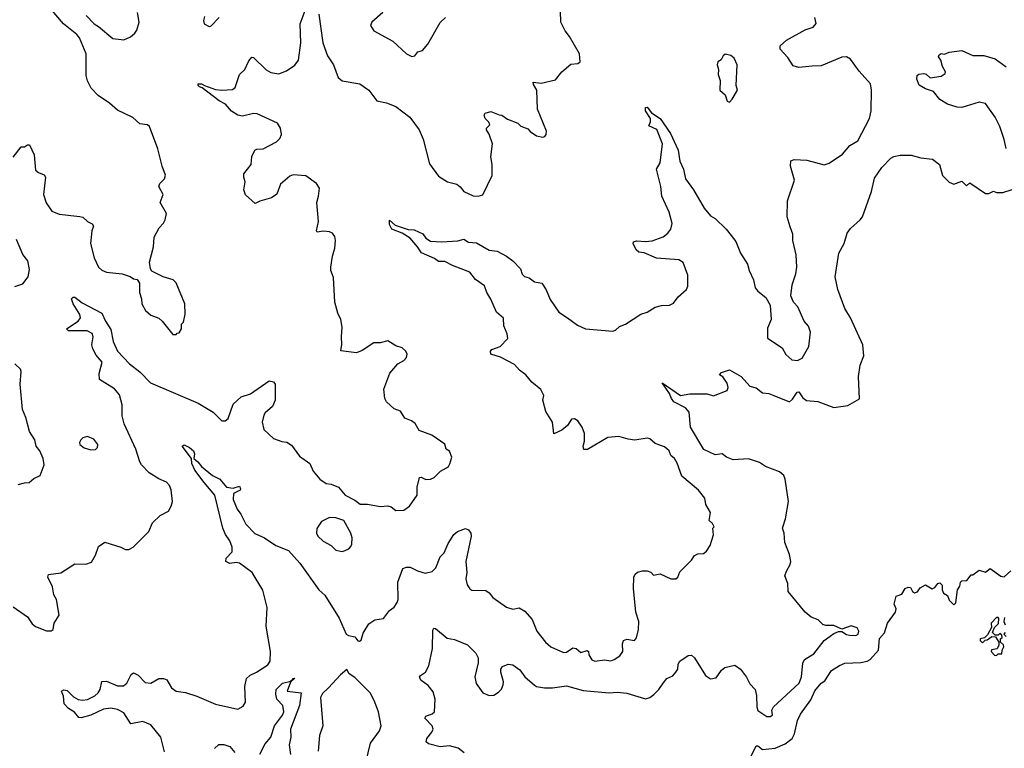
# Model space of a CAD drawing. Extents: x 2293878 to 2522763, y 823964 to 1006972.
# Tile 102 of 256: x 2327476 to 2333704, y 927574 to 932180. Entities that reach past the tile are written whole.
import ezdxf

# ---------------------------------------------------------------- set-up
doc = ezdxf.new("R2010")
doc.units = 0

msp = doc.modelspace()

# ---------------------------------------------------------------- linework, layer by layer
at = {"layer": '0CON20XD'}
for points in [[(2327435, 931310.8), (2327485, 931376.7), (2327505, 931377.5), (2327525, 931390), (2327538.3, 931388.3), (2327568, 931325), (2327575, 931230), (2327593.5, 931213.5), (2327629.4, 931199.4), (2327638, 931185), (2327625.6, 931075), (2327642.1, 931022.1), (2327678.9, 930968.9), (2327725, 930950.6), (2327857, 930937), (2327875, 930931.2), (2327904.5, 930904.5), (2327935, 930890), (2327942.2, 930875), (2327931.4, 930845), (2327922.9, 930765), (2327945.7, 930675), (2327973.3, 930615), (2327995, 930596.4), (2328024.7, 930584.7), (2328124.2, 930574.2), (2328175, 930556.7), (2328195, 930542.5), (2328218.3, 930538.3), (2328233.3, 930515), (2328233.3, 930455), (2328246.7, 930415), (2328247.5, 930385), (2328271.7, 930341.7), (2328305, 930313.3), (2328355, 930292.5), (2328377.5, 930275), (2328445, 930190), (2328465, 930190), (2328471.7, 930198.3), (2328485, 930200), (2328500, 930225), (2328500, 930255), (2328511.7, 930268.3), (2328521.7, 930318.3), (2328520, 930385), (2328465, 930517.5), (2328445.9, 930535.9), (2328384.1, 930554.1), (2328310.7, 930590.7), (2328302.5, 930605), (2328297, 930647), (2328321.2, 930745), (2328326.2, 930805), (2328358, 930865), (2328385.6, 930894.4), (2328396.1, 930916.1), (2328404.2, 930955), (2328364.4, 931025), (2328384, 931075), (2328355.8, 931125), (2328362, 931145), (2328392, 931175), (2328397.7, 931197.7), (2328376.2, 931255), (2328348.8, 931365), (2328296.7, 931505), (2328285, 931516.7), (2328235, 931522), (2328191.2, 931561.2), (2328095, 931608), (2328043.4, 931653.4), (2327971.2, 931701.2), (2327927, 931747), (2327904.5, 931794.5), (2327896.8, 931826.8), (2327895.4, 931965), (2327853.4, 932065), (2327836.5, 932086.5), (2327752.9, 932155), (2327655, 932267.5)], [(2327435, 928468), (2327525, 928406), (2327555, 928361.2), (2327575, 928344), (2327645, 928317.1), (2327675, 928316.7), (2327687.5, 928325), (2327694.2, 928365.8), (2327726.2, 928415), (2327708.8, 928515), (2327691.2, 928545), (2327683.8, 928595), (2327653.3, 928655), (2327657, 928673), (2327735.9, 928684.1), (2327825, 928740), (2327893, 928737), (2327930, 928750), (2327955.9, 928794.1), (2327975, 928850), (2328015, 928876), (2328115, 928846), (2328145, 928830), (2328165, 928831.2), (2328192.5, 928845), (2328292, 928945), (2328315, 928998.8), (2328365, 929046), (2328417.1, 929072.9), (2328434.3, 929105.7), (2328442, 929135), (2328432.7, 929207.3), (2328423.1, 929235), (2328405, 929255.6), (2328355, 929277.8), (2328294.7, 929314.7), (2328246.7, 929365), (2328235, 929386), (2328210.6, 929465), (2328135.5, 929625), (2328123.5, 929675), (2328124.4, 929745), (2328107.8, 929807.8), (2328075, 929846.9), (2327980, 929905), (2327977.4, 929942.6), (2327996.9, 930015), (2327958.6, 930058.6), (2327938.9, 930098.9), (2327932.7, 930125), (2327939.4, 930175), (2327935, 930196.7), (2327903.3, 930213.3), (2327784.2, 930214.2), (2327772.5, 930225), (2327846.2, 930273.8), (2327860.6, 930295), (2327856.3, 930316.3), (2327814.4, 930385), (2327804.1, 930415.9), (2327813.3, 930426.7), (2327825, 930426), (2327870, 930390), (2327995, 930325.6), (2328018.2, 930275), (2328052, 930222), (2328066.2, 930145), (2328093.8, 930085), (2328170, 930005), (2328234.8, 929954.8), (2328302.2, 929885), (2328605, 929755.7), (2328699.1, 929699.1), (2328755, 929643.8), (2328775.9, 929644.1), (2328795, 929660), (2328825, 929750), (2328877.5, 929795), (2328935.7, 929814.3), (2329053, 929897), (2329081.7, 929891.7), (2329092.5, 929875), (2329090.8, 929775), (2329074, 929735), (2329028, 929695), (2329020.3, 929679.7), (2329010, 929635), (2329019.5, 929589.5), (2329081.7, 929531.7), (2329133.9, 929513.9), (2329165, 929510), (2329195, 929491.2), (2329245, 929420), (2329310, 929375), (2329332, 929325), (2329374.5, 929274.5), (2329415, 929248.8), (2329445, 929243.8), (2329492.5, 929225), (2329533.6, 929173.6), (2329595, 929143.3), (2329628.3, 929118.3), (2329675, 929117.1), (2329755, 929102.2), (2329805, 929107.5), (2329825, 929100.8), (2329855, 929078), (2329905, 929079.2), (2329942, 929105), (2329989.2, 929175), (2329990, 929225), (2330004.3, 929285.7), (2330015, 929288), (2330045, 929274.2), (2330075, 929276), (2330096.7, 929285), (2330136.7, 929325), (2330175, 929346.7), (2330187.5, 929355), (2330197, 929373), (2330210, 929415), (2330195, 929452.5), (2330172.5, 929465), (2330165, 929497.5), (2330082.7, 929552.7), (2330002.1, 929582.1), (2329977.6, 929627.6), (2329954.4, 929644.4), (2329912.1, 929662.1), (2329883.8, 929705), (2329845, 929720.8), (2329796, 929765), (2329785.8, 929785), (2329778.8, 929845), (2329817.1, 929945), (2329866.7, 930005), (2329905, 930026.7), (2329922.5, 930045), (2329927.5, 930065), (2329917.5, 930085), (2329895, 930106.7), (2329855, 930118.8), (2329805, 930150), (2329755, 930136.7), (2329715, 930136.7), (2329642.1, 930087.9), (2329605, 930074.2), (2329507.5, 930087.5), (2329514.1, 930125.9), (2329510.6, 930175), (2329515.7, 930235.7), (2329506.2, 930285), (2329487.5, 930325), (2329468.8, 930395), (2329460.8, 930550.8), (2329444.4, 930595), (2329443.3, 930615), (2329454.4, 930685), (2329470, 930735), (2329473.1, 930785), (2329468.7, 930808.7), (2329455, 930831.2), (2329435, 930840), (2329395, 930843.8), (2329356.7, 930836.7), (2329352, 930845), (2329366, 930905), (2329354.2, 931025), (2329365.8, 931065), (2329371.2, 931115), (2329353.3, 931145), (2329285, 931194.2), (2329205, 931200), (2329185, 931190.8), (2329125, 931140), (2329102.3, 931077.7), (2329067.5, 931055), (2328995, 931033.8), (2328965, 931017.5), (2328903, 931073), (2328892.5, 931105), (2328902.5, 931155), (2328892.5, 931185), (2328893.3, 931205), (2328940, 931265), (2328943.3, 931315), (2328962.5, 931355), (2328975, 931362.5), (2329015, 931363.8), (2329100.9, 931409.1), (2329120.9, 931429.1), (2329130.8, 931455), (2329126, 931495), (2329105.6, 931525.6), (2328977.5, 931585), (2328955, 931587.5), (2328885, 931570), (2328855, 931576.2), (2328815, 931601.4), (2328777.1, 931647.1), (2328737.7, 931667.7), (2328629.2, 931749.2), (2328613.8, 931755), (2328603.8, 931765), (2328603.8, 931775), (2328625, 931775.8), (2328643.8, 931763.8), (2328715, 931738.8), (2328755, 931734), (2328821.7, 931738.3), (2328837.7, 931752.3), (2328866.4, 931833.6), (2328898.8, 931865), (2328925, 931920), (2328945, 931943.8), (2328955, 931941.2), (2329035, 931862.9), (2329065, 931845.6), (2329115, 931839.2), (2329162.7, 931857.3), (2329216.8, 931893.2), (2329240, 931925), (2329253.6, 932035), (2329250.5, 932155), (2329281.4, 932238.6)], [(2327895, 932206.9), (2327945.8, 932155), (2327975, 932138.1), (2328065, 932061.9), (2328135, 932052.9), (2328177.3, 932072.7), (2328203.3, 932095), (2328215.7, 932114.3), (2328230.8, 932165), (2328221.1, 932225)], [(2328643.2, 929255), (2328583.1, 929333.1), (2328564.7, 929375), (2328562.9, 929405), (2328503.3, 929485), (2328515, 929491.9), (2328550, 929475), (2328574.6, 929455), (2328582, 929435), (2328577.1, 929405), (2328601.8, 929385), (2328624.8, 929354.8), (2328695, 929299.2), (2328742, 929275), (2328784.3, 929225), (2328825, 929218.8), (2328865, 929232), (2328872.2, 929215), (2328869.5, 929205), (2328828.6, 929185), (2328826.8, 929146.8), (2328850.8, 929085), (2328875, 929053.8), (2328905, 928990), (2328962.4, 928932.4), (2329025, 928904), (2329096.2, 928855), (2329175, 928823.8), (2329247.5, 928745), (2329368.6, 928575), (2329405, 928542), (2329497.4, 928397.4), (2329541.2, 928295), (2329555, 928286), (2329595, 928277.5), (2329615, 928253.3), (2329625, 928251.2), (2329635, 928256.7), (2329647.3, 928302.7), (2329685, 928360), (2329722.5, 928385), (2329776.7, 928395), (2329815.8, 928444.2), (2329845, 928466.7), (2329864, 928495), (2329870, 928515), (2329866.7, 928625), (2329900, 928710), (2329921.7, 928718.3), (2329945, 928718.8), (2329992.5, 928695), (2330041.2, 928681.2), (2330085, 928691.4), (2330108.9, 928715), (2330135.7, 928784.3), (2330159.7, 928810.3), (2330185, 928869.2), (2330221.2, 928925), (2330245, 928943.8), (2330295, 928962.5), (2330315, 928954), (2330329.2, 928935), (2330331.4, 928915), (2330296.9, 928755), (2330304.3, 928685), (2330297.5, 928645), (2330307, 928607), (2330322.3, 928582.3), (2330335, 928573.8), (2330425, 928570.8), (2330446.2, 928556.2), (2330467.6, 928527.6), (2330555, 928467.1), (2330595, 928454.2), (2330635, 928462.5), (2330671.7, 928441.7), (2330717.9, 928387.9), (2330745.7, 928315), (2330802.5, 928245), (2330836, 928215), (2330915, 928179.4), (2330935, 928181.9), (2330975, 928209.1), (2330994.7, 928204.7), (2331025, 928180), (2331065, 928192.5), (2331074, 928185), (2331075.6, 928165), (2331093.7, 928133.7), (2331114.5, 928124.5), (2331175, 928132.5), (2331215, 928127.5), (2331235.7, 928134.3), (2331271.7, 928158.3), (2331290, 928185), (2331288.8, 928235), (2331295, 928255.8), (2331315, 928263.5), (2331364.2, 928255.8), (2331376.8, 928273.2), (2331389.2, 928325), (2331391.2, 928375), (2331372.2, 928435), (2331358.6, 928585), (2331361.2, 928655), (2331368.8, 928675), (2331383, 928687), (2331415, 928696.2), (2331445, 928696.2), (2331467.3, 928687.3), (2331485, 928667.5), (2331526.1, 928676.1), (2331595, 928646.2), (2331625, 928646.2), (2331638.8, 928655), (2331651.1, 928688.9), (2331725.8, 928764.2), (2331745, 928793.3), (2331765, 928803.3), (2331800, 928805), (2331819.5, 928820.5), (2331842.5, 928855), (2331863.3, 928923.3), (2331860, 928965), (2331867.5, 928975), (2331857.5, 928995), (2331836.7, 929015), (2331846, 929065), (2331816.7, 929115), (2331810, 929155), (2331768.6, 929205), (2331664.5, 929295), (2331635, 929376.7), (2331616.7, 929405), (2331594.2, 929424.2), (2331583.8, 929455), (2331555, 929478.8), (2331495, 929501.2), (2331461.2, 929531.2), (2331444.1, 929534.1), (2331367, 929523), (2331325, 929527.5), (2331265, 929545.6), (2331195, 929538.6), (2331067.7, 929462.3), (2331045, 929462.5), (2331038.8, 929485), (2331048.8, 929515), (2331048.6, 929565), (2331032.5, 929605), (2331006, 929645), (2330985, 929655.8), (2330966.2, 929653.8), (2330941.2, 929615), (2330905, 929586.2), (2330855, 929562.5), (2330846.2, 929635), (2330802.7, 929702.7), (2330784.2, 929774.2), (2330790, 929805), (2330772.3, 929842.3), (2330715, 929888.8), (2330676.2, 929935), (2330636.2, 929965), (2330605, 930000), (2330516.9, 930046.9), (2330456.4, 930066.4), (2330453.3, 930085), (2330461.2, 930095), (2330515, 930114), (2330563.3, 930165), (2330559.2, 930195), (2330538.8, 930245), (2330535, 930292.5), (2330491.7, 930331.7), (2330456.7, 930413.3), (2330430, 930455), (2330415, 930498.8), (2330357.9, 930537.9), (2330323.3, 930585), (2330213, 930627), (2330165, 930652), (2330125, 930651.2), (2330100, 930670), (2330016.4, 930706.4), (2329992, 930745), (2329945, 930799.4), (2329895, 930831.4), (2329830, 930855), (2329813.8, 930885), (2329815, 930912.5), (2329851.5, 930881.5), (2329933.5, 930853.5), (2329971.3, 930851.3), (2330025.6, 930825.6), (2330045, 930800), (2330075, 930780), (2330145, 930776), (2330247.7, 930782.3), (2330285, 930792.5), (2330313.6, 930773.6), (2330365, 930770), (2330445, 930724.2), (2330495, 930716.2), (2330555, 930686), (2330594, 930655), (2330643.8, 930605), (2330655, 930572.5), (2330667.7, 930557.7), (2330697.7, 930547.7), (2330732.7, 930522.7), (2330778.8, 930515), (2330805, 930473.3), (2330831.7, 930411.7), (2330885, 930332), (2330940, 930295), (2331005, 930249.4), (2331055, 930226.2), (2331228.3, 930211.7), (2331245, 930216.7), (2331268.6, 930241.4), (2331306.7, 930255), (2331405, 930318), (2331445, 930332), (2331495, 930363.5), (2331535, 930373.8), (2331585, 930375.7), (2331611.2, 930388.8), (2331641.7, 930428.3), (2331693.3, 930475), (2331701.2, 930495), (2331702.5, 930565), (2331672, 930645), (2331645, 930661.9), (2331503.4, 930673.4), (2331426.1, 930706.1), (2331391.5, 930711.5), (2331374.6, 930724.6), (2331356.2, 930765), (2331357.5, 930775), (2331377.5, 930782.5), (2331435, 930778.5), (2331477.2, 930782.8), (2331545, 930808.5), (2331575, 930830), (2331595, 930856.2), (2331602.1, 930892.1), (2331584.1, 930964.1), (2331537.5, 931065), (2331530.5, 931125), (2331504.2, 931235), (2331526.2, 931275), (2331540.6, 931395), (2331505.4, 931485.4), (2331455, 931510), (2331465.7, 931534.3), (2331466, 931555), (2331433.1, 931605), (2331434.3, 931625.7), (2331445, 931627.5), (2331471.1, 931591.1), (2331526.5, 931556.5), (2331591.9, 931461.9), (2331640.5, 931355), (2331652.2, 931285), (2331674.4, 931234.4), (2331686.9, 931175), (2331736.9, 931105), (2331805, 930988.8), (2331845, 930941.2), (2331875, 930923.8), (2331945, 930855.8), (2331975.8, 930815), (2332005, 930778.8), (2332034.4, 930705), (2332078.6, 930635), (2332089.2, 930595), (2332117.5, 930535), (2332128, 930485), (2332143.8, 930465), (2332195, 930423.8), (2332222.5, 930375), (2332229.2, 930285), (2332205, 930230), (2332205, 930167.5), (2332298.8, 930105), (2332322.7, 930062.7), (2332359.5, 930029.5), (2332396.4, 930026.4), (2332425, 930040), (2332467.5, 930115), (2332477.3, 930205), (2332465, 930243.3), (2332437.1, 930275), (2332396.7, 930365), (2332370, 930395), (2332354.2, 930435), (2332360.8, 930505), (2332385.6, 930574.4), (2332391.4, 930615), (2332386.8, 930693.2), (2332366.2, 930785), (2332366.2, 930825), (2332348.6, 930871.4), (2332330.5, 930935), (2332333.1, 931035), (2332376.9, 931165), (2332351.4, 931255), (2332352.7, 931287.3), (2332375, 931296.2), (2332455, 931291.4), (2332565, 931262), (2332595.8, 931274.2), (2332680.3, 931329.7), (2332726, 931385), (2332778.2, 931415), (2332851.5, 931555), (2332861.8, 931605), (2332864.3, 931734.3), (2332857.5, 931775), (2332785.6, 931855), (2332731.7, 931931.7), (2332705.5, 931945.5), (2332675, 931944.4), (2332545, 931887.8), (2332487.6, 931887.6), (2332405, 931878.9), (2332368.7, 931888.7), (2332335, 931941.2), (2332285.8, 931995), (2332286.7, 932015), (2332325, 932050), (2332445, 932115.7), (2332495, 932132.5), (2332514, 932156), (2332505.8, 932195)], [(2328645, 932200), (2328637.5, 932175), (2328642.5, 932155), (2328675, 932137.5), (2328685, 932140), (2328736.7, 932195)], [(2329368.1, 932215), (2329392.2, 932035), (2329422.1, 931952.1), (2329460.8, 931895), (2329490, 931815), (2329515, 931793.8), (2329627.5, 931775), (2329683.9, 931733.9), (2329735, 931666.7), (2329795, 931654), (2329855, 931632), (2329942.5, 931565), (2330002, 931485), (2330027.5, 931425), (2330068.3, 931268.3), (2330125, 931191.2), (2330182.5, 931155), (2330239.7, 931139.7), (2330262.7, 931122.7), (2330285, 931093.3), (2330345, 931066.2), (2330375, 931063.8), (2330405, 931073.3), (2330463.8, 931195), (2330464.2, 931265), (2330456.4, 931313.6), (2330466.7, 931395), (2330445.9, 931455.9), (2330427.5, 931485), (2330427.5, 931495), (2330450, 931515), (2330443, 931533), (2330420, 931555), (2330413.8, 931576.2), (2330420.7, 931589.3), (2330455, 931600), (2330508.3, 931578.3), (2330525, 931577.5), (2330561.7, 931551.7), (2330626.1, 931526.1), (2330646.4, 931506.4), (2330690.7, 931490.7), (2330705, 931473.3), (2330745, 931446.7), (2330785, 931437.5), (2330798.3, 931441.7), (2330806.4, 931453.6), (2330808.8, 931475), (2330750, 931615), (2330746.2, 931735), (2330725, 931770), (2330722.5, 931785), (2330775, 931780), (2330865, 931800.8), (2330905, 931850), (2330961.7, 931898.3), (2331006.4, 931903.6), (2331020, 931915), (2331017.5, 931965), (2330953.2, 932073.2), (2330925, 932110), (2330899.2, 932165), (2330896.7, 932235)], [(2329772, 932225), (2329702.5, 932165), (2329693.6, 932143.6), (2329715, 932110), (2329835, 932043.8), (2329923.3, 931965), (2329955, 931948.8), (2329975, 931952.5), (2329995, 931976.7), (2330023.6, 931986.4), (2330057.5, 932025), (2330135, 932162.5), (2330168.8, 932195)], [(2331965, 931660), (2331983, 931677), (2332016.7, 931735), (2332007.5, 931765), (2332013.3, 931895), (2331995, 931937.5), (2331973.6, 931953.6), (2331937, 931963), (2331925, 931952.5), (2331913, 931927), (2331892.5, 931915), (2331886.7, 931895), (2331896.2, 931865), (2331893.3, 931833.3), (2331906.7, 931795), (2331903.3, 931735), (2331937.5, 931705), (2331950, 931665), (2331965, 931660)], [(2333716.2, 931366.2), (2333702.3, 931422.3), (2333674.6, 931505), (2333646.8, 931565), (2333585, 931651.4), (2333545, 931659.2), (2333434.6, 931625.4), (2333405, 931627.1), (2333345, 931645.6), (2333296.2, 931675), (2333255.8, 931725.8), (2333205, 931743.3), (2333166.1, 931766.1), (2333150, 931805), (2333151.7, 931828.3), (2333163, 931837), (2333195, 931840), (2333210, 931835), (2333235, 931812.5), (2333305, 931822.5), (2333329.3, 931840.7), (2333331.7, 931851.7), (2333312.5, 931885), (2333302.5, 931925), (2333287.5, 931945), (2333290.7, 931959.3), (2333303.6, 931966.4), (2333325, 931962.5), (2333355, 931976.2), (2333435, 931986), (2333504.4, 931954.4), (2333575, 931953.8), (2333645, 931932.5), (2333715, 931882)], [(2331546.9, 927985), (2331570, 928015), (2331607.5, 928032.5), (2331626.7, 928055), (2331638.8, 928075), (2331641.2, 928105), (2331651.2, 928125), (2331705, 928160), (2331725, 928162), (2331745, 928146.2), (2331814.3, 928035), (2331845, 928014), (2331880.5, 928019.5), (2331915, 928068.8), (2331935, 928084), (2331999.3, 928099.3), (2332035, 928073.8), (2332073.2, 928023.2), (2332095, 927981.2), (2332128.8, 927945), (2332136.6, 927906.6), (2332138, 927835), (2332145, 927813.3), (2332202.5, 927775), (2332225, 927774.3), (2332238, 927785), (2332233.8, 927815), (2332244, 927835), (2332406.4, 927985), (2332420.4, 928025), (2332428.9, 928111.1), (2332440, 928135), (2332499.3, 928170.7), (2332563.7, 928256.3), (2332601.7, 928281.7), (2332625, 928300), (2332655, 928312.5), (2332675, 928312.5), (2332705, 928293.8), (2332725, 928288.8), (2332765, 928286.2), (2332778.8, 928295), (2332783.3, 928315), (2332772.5, 928335), (2332735, 928348), (2332675, 928327.5), (2332625, 928350.8), (2332575, 928349.4), (2332555, 928356.9), (2332525.4, 928385.4), (2332482.6, 928402.6), (2332444, 928435), (2332335.7, 928565.7), (2332333.8, 928615), (2332316.2, 928665), (2332325.8, 928694.2), (2332350, 928735), (2332353.8, 928755), (2332345, 928800), (2332316, 928875), (2332311.2, 928935), (2332300, 928965), (2332319.2, 929025), (2332338.8, 929135), (2332317.8, 929275), (2332309.3, 929299.3), (2332282.7, 929322.7), (2332193.3, 929355), (2332155, 929380.8), (2332085, 929404), (2331987.7, 929397.7), (2331947.5, 929415), (2331920, 929435), (2331875, 929429.4), (2331804, 929464), (2331718.8, 929605), (2331709.5, 929699.5), (2331686.1, 929726.1), (2331613.5, 929765), (2331598.8, 929785), (2331586.9, 929816.9), (2331540, 929885), (2331655, 929804.2), (2331714.4, 929815.6), (2331825, 929815.7), (2331865, 929802), (2331950, 929835), (2331956.2, 929855), (2331951.7, 929881.7), (2331923, 929923), (2331902.5, 929935), (2331915, 929950), (2331965, 929966.7), (2332038.8, 929925), (2332095, 929863.3), (2332135, 929853.8), (2332175, 929821.2), (2332215, 929817.5), (2332245.8, 929804.2), (2332345, 929764.3), (2332365, 929781.9), (2332393.3, 929825), (2332405, 929828.1), (2332428.9, 929788.9), (2332453.2, 929773.2), (2332525, 929765.8), (2332625, 929729.5), (2332715, 929741.8), (2332786.8, 929783.2), (2332780.9, 929925), (2332793, 929997), (2332814.2, 930054.2), (2332809.4, 930125), (2332730.6, 930295), (2332694.4, 930355), (2332650, 930475), (2332634.4, 930555), (2332658, 930705), (2332691.4, 930765), (2332709.7, 930830.3), (2332730.3, 930859.7), (2332792.5, 930915), (2332806.2, 930935), (2332864.2, 931095), (2332881.7, 931178.3), (2332928.8, 931245), (2332985, 931304), (2333005, 931315.7), (2333045, 931322.9), (2333115, 931322.9), (2333175, 931308), (2333249.5, 931299.5), (2333293.3, 931265), (2333313.8, 931195), (2333355, 931153.3), (2333385, 931140), (2333435, 931160), (2333465, 931130), (2333485, 931150), (2333585, 931082.5), (2333605, 931082.5), (2333635, 931096.7), (2333655, 931087.5), (2333695, 931087.5), (2333753.6, 931106.4)], [(2327445, 930492.5), (2327495, 930511.2), (2327530, 930555), (2327538.3, 930601.7), (2327526.9, 930655), (2327495.4, 930695.4), (2327455, 930790)], [(2327465, 929240.8), (2327505, 929252.5), (2327535, 929254), (2327565, 929278.8), (2327605, 929298.8), (2327629.4, 929365), (2327624, 929405), (2327602, 929455), (2327578.8, 929485), (2327571.2, 929525), (2327537.4, 929577.4), (2327513.5, 929665), (2327492.7, 929715), (2327479.4, 929875), (2327485.7, 929955.7), (2327481.4, 929971.4), (2327445.8, 930005)], [(2327925, 929460), (2327955, 929464), (2327968, 929475), (2327969.2, 929495), (2327945, 929528), (2327905, 929545.8), (2327875, 929536.2), (2327862.5, 929525), (2327853.6, 929506.4), (2327856.7, 929495), (2327882.7, 929472.7), (2327925, 929460)], [(2328391.4, 927551.4), (2328368.6, 927645), (2328305, 927722.7), (2328255, 927743.5), (2328179.1, 927729.1), (2328135, 927797.5), (2328095, 927819.2), (2328052.8, 927827.2), (2328005, 927822), (2327925, 927783.5), (2327865, 927766.7), (2327848.9, 927768.9), (2327821.7, 927801.7), (2327784.6, 927824.6), (2327756.2, 927855), (2327753, 927903), (2327740, 927935), (2327755, 927942.5), (2327775, 927940), (2327815, 927898.8), (2327845, 927881.6), (2327872.6, 927877.4), (2327905, 927883.1), (2327950.8, 927905), (2327971.9, 927925), (2327984.3, 927945), (2327995, 927996), (2328025, 927998.1), (2328095, 927968.9), (2328131.7, 927968.3), (2328154.3, 927985), (2328180, 928040), (2328195, 928050), (2328225.6, 928035.6), (2328269.5, 927989.5), (2328305, 927985.8), (2328355, 928014.2), (2328385.5, 928015.5), (2328405.6, 928005.6), (2328435, 927956.2), (2328465, 927934.3), (2328525, 927926), (2328595, 927904), (2328715, 927851.9), (2328855, 927820.8), (2328890, 927840), (2328904, 927865), (2328899.6, 927965), (2328911.1, 928015), (2328933.6, 928036.4), (2328974.2, 928055), (2329045, 928102), (2329060, 928125), (2329062.5, 928185), (2329034.2, 928345), (2329041.4, 928465), (2329014.3, 928574.3), (2328946, 928685), (2328865, 928744.4), (2328845, 928748.9), (2328805, 928742.9), (2328780, 928755), (2328780.8, 928775), (2328820, 928815), (2328820, 928845), (2328805.8, 928885.8), (2328776.9, 928925), (2328759.6, 928965), (2328710, 929175), (2328643.2, 929255)], [(2329515, 928817.5), (2329535, 928824), (2329556.7, 928835), (2329570, 928850), (2329577.5, 928865), (2329578, 928905), (2329571.2, 928935), (2329526.7, 929015), (2329475, 929031.2), (2329435, 929033.8), (2329385, 929006.7), (2329356, 928964), (2329352, 928935), (2329360.8, 928915), (2329395, 928884.3), (2329446, 928855), (2329475, 928827.1), (2329515, 928817.5)], [(2332088.6, 927495), (2332135, 927590), (2332145, 927589.5), (2332175, 927566.9), (2332255, 927575.4), (2332318.1, 927601.9), (2332361.1, 927635), (2332376.2, 927665), (2332395, 927748.8), (2332415, 927788.6), (2332479.2, 927880.8), (2332505, 927938.1), (2332545, 927985.7), (2332568.8, 928001.2), (2332610.8, 928065), (2332661.7, 928098.3), (2332695, 928112.5), (2332796.6, 928116.6), (2332836.2, 928123.8), (2332854.7, 928135.3), (2332908.8, 928195), (2332915, 928268.8), (2332946.9, 928303.1), (2332965.5, 928364.5), (2333016, 928435), (2333018.8, 928455), (2333007.5, 928485), (2333020, 928535), (2333055, 928547.5), (2333077.5, 928585), (2333095, 928593.3), (2333110, 928590), (2333122.5, 928565), (2333135, 928556.7), (2333155, 928562.5), (2333170.7, 928589.3), (2333205, 928607.5), (2333247, 928583), (2333265, 928590), (2333283.6, 928616.4), (2333295, 928620), (2333310, 928605), (2333310, 928575), (2333320, 928555), (2333345, 928540), (2333355, 928510), (2333385, 928480), (2333396.4, 928493.6), (2333407.5, 928575), (2333421.7, 928598.3), (2333427.5, 928625), (2333435, 928632.5), (2333466.1, 928633.9), (2333495, 928670), (2333505, 928670), (2333545, 928700), (2333585, 928687.5), (2333615, 928710), (2333681.7, 928661.7), (2333703, 928657), (2333744, 928696)], [(2333655, 928160), (2333665, 928170), (2333688.3, 928171.7), (2333690, 928195), (2333700, 928215), (2333698.3, 928228.3), (2333680, 928245), (2333680, 928265), (2333690, 928275), (2333688.3, 928288.3), (2333675, 928300), (2333665, 928290), (2333645, 928290), (2333630, 928305), (2333641.7, 928338.3), (2333667, 928363), (2333670, 928395), (2333665, 928400), (2333655, 928400), (2333620, 928365), (2333621.7, 928338.3), (2333598.3, 928291.7), (2333578.3, 928271.7), (2333550, 928265), (2333550, 928255), (2333565, 928240), (2333581.7, 928258.3), (2333595, 928260), (2333625, 928280), (2333648.3, 928278.3), (2333670, 928245), (2333670, 928225), (2333658.3, 928201.7), (2333623, 928197), (2333620, 928185), (2333641.7, 928161.7), (2333655, 928160)], [(2333705, 928400), (2333700, 928375), (2333710, 928355)], [(2330286.2, 927545), (2330250, 927575), (2330195, 927589.2), (2330135, 927582.2), (2330061.3, 927601.3), (2330045.7, 927615), (2330051.1, 927635), (2330082.9, 927675), (2330091.4, 927695), (2330085.6, 927715), (2330038.1, 927765), (2330045, 927777.5), (2330085, 927792.5), (2330100, 927805), (2330104.4, 927885), (2330090.6, 927930.6), (2330060, 927970), (2330012.5, 928005), (2330003.8, 928025), (2330010, 928035), (2330042, 928055), (2330062.9, 928095), (2330087.1, 928205), (2330089.5, 928320.5), (2330095, 928332.5), (2330105, 928331.2), (2330180.5, 928270.5), (2330225, 928262.2), (2330308.2, 928228.2), (2330361.4, 928175), (2330375.6, 928145), (2330375.6, 928115), (2330353.7, 928026.3), (2330363.8, 927983.8), (2330404.2, 927925), (2330445, 927908.5), (2330475, 927910), (2330505, 927928.1), (2330522.4, 927947.6), (2330534.5, 927975), (2330535.4, 927994.6), (2330518.5, 928055), (2330519.4, 928075), (2330530, 928090), (2330565.8, 928105.8), (2330595, 928102.5), (2330639.1, 928069.1), (2330670, 928025), (2330732.4, 927972.4), (2330745, 927964.3), (2330795, 927955.7), (2330845.5, 927955.5), (2330935, 927967.8), (2331039.4, 927939.4), (2331205, 927924.6), (2331255, 927928.2), (2331315, 927922.2), (2331435, 927885.5), (2331462.5, 927895), (2331486.4, 927913.6), (2331519.4, 927945), (2331546.9, 927985)], [(2333710, 928305), (2333700, 928295), (2333715, 928280)], [(2329664.2, 927485), (2329695, 927606.7), (2329752, 927685), (2329762.5, 927715), (2329745.6, 927805), (2329718.1, 927875), (2329692.5, 927925), (2329595, 928021.2), (2329560, 928045), (2329545, 928072.5), (2329505, 928038), (2329429.4, 927955), (2329390.5, 927919.5), (2329378.2, 927895), (2329392.2, 927715), (2329371.9, 927655), (2329362.9, 927555)], [(2328993.7, 927536.3), (2329028, 927602), (2329063.8, 927645), (2329087.8, 927715), (2329137.8, 927782.2), (2329145.8, 927805), (2329140, 927845), (2329102.2, 927885), (2329095.4, 927915), (2329097.1, 927945), (2329137.5, 927985), (2329191.7, 927998.3), (2329193.8, 928005), (2329203.3, 928006.7), (2329204.2, 928015), (2329216.2, 928016.2), (2329188.3, 927991.7), (2329167.5, 927935), (2329256, 927925), (2329246.1, 927843.9), (2329188.8, 927695), (2329190.7, 927645), (2329180.9, 927595), (2329189.5, 927535)], [(2328707.6, 927572.4), (2328735, 927596.9), (2328767.8, 927597.8), (2328805, 927585.5), (2328837.1, 927547.1)]]:
    msp.add_lwpolyline(points, dxfattribs=at)

doc.saveas('drawing.dxf')
